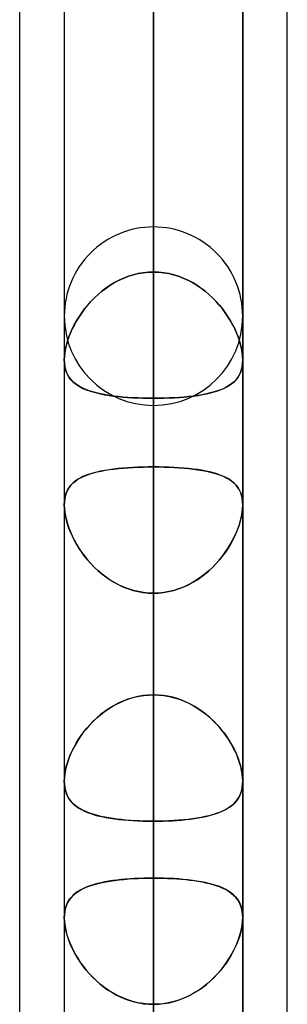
# Model space of a CAD drawing. Header units: millimetres. Extents: x -86 to 92, y -242 to 242.
# Tile 59 of 81: x 41.31 to 44, y 88.33 to 98.2. Entities that reach past the tile are written whole.
import ezdxf

# ---------------------------------------------------------------- set-up
doc = ezdxf.new("R2010")
doc.units = ezdxf.units.MM
doc.layers.add('MAIN-1', color=7, linetype='Continuous')

msp = doc.modelspace()

# ---------------------------------------------------------------- linework, layer by layer
at = {"layer": 'MAIN-1'}
for p, q in [((44, 70.1842), (44, 129.42)), ((41.315, 70.5727), (41.315, 129.0315)), ((42.6575, 124.047), (42.6575, 91.4294)), ((44, 70.1842), (44, 123.7242)), ((44, 64.4885), (44, 123.7242)), ((44, 64.4885), (44, 123.7242)), ((42.6575, 0), (42.6575, 123.4449)), ((42.6575, 123.4449), (42.6575, 0)), ((41.315, 64.877), (41.315, 123.3357)), ((41.315, 70.5727), (41.315, 123.3357)), ((41.7625, 123.152), (41.7625, 90.5644)), ((41.7625, 123.152), (41.7625, 90.5644)), ((43.5525, 90.5644), (43.5525, 123.152)), ((43.5525, 123.152), (43.5525, 90.5644)), ((41.315, 64.877), (41.315, 123.0361)), ((43.5525, 0), (43.5525, 122.9667)), ((43.5525, 0), (43.5525, 122.9667)), ((41.7625, 122.8574), (41.7625, 0)), ((41.7625, 122.8574), (41.7625, 0)), ((42.6575, 90.1625), (42.6575, 122.257)), ((42.6575, 122.0848), (42.6575, 0)), ((42.6575, 0), (42.6575, 122.0848)), ((42.6575, 0), (42.6575, 113.4737)), ((42.6575, 113.4737), (42.6575, 0)), ((41.7625, 113.0899), (41.7625, 0)), ((41.7625, 113.0899), (41.7625, 0)), ((43.5525, 0), (43.5525, 113.0899)), ((43.5525, 0), (43.5525, 113.0899)), ((42.6575, 112.2073), (42.6575, 0)), ((42.6575, 0), (42.6575, 112.2073)), ((42.6575, 110.085), (42.6575, 81.5463)), ((41.7625, 109.19), (41.7625, 80.6825)), ((41.7625, 109.19), (41.7625, 80.6825)), ((43.5525, 80.6825), (43.5525, 109.19)), ((43.5525, 109.19), (43.5525, 80.6825)), ((42.6575, 80.2791), (42.6575, 108.295)), ((42.6575, 104.2784), (42.6575, 95.67)), ((42.6575, 95.67), (42.6575, 104.2784)), ((42.6575, 0), (42.6575, 103.5955)), ((42.6575, 103.5955), (42.6575, 0)), ((41.7625, 103.2122), (41.7625, 0)), ((41.7625, 103.2122), (41.7625, 0)), ((43.5525, 0), (43.5525, 103.2122)), ((43.5525, 0), (43.5525, 103.2122)), ((42.6575, 102.3289), (42.6575, 0)), ((42.6575, 0), (42.6575, 102.3289)), ((42.6575, 93.716), (42.6575, 102.3289)), ((42.6575, 102.3289), (42.6575, 93.716)), ((42.6575, 100.0437), (42.6575, 91.4294)), ((42.6575, 91.4294), (42.6575, 100.0437)), ((42.6575, 95.67), (42.6575, 99.4672)), ((42.6575, 99.4672), (42.6575, 95.67)), ((41.7625, 99.0709), (41.7625, 94.7903)), ((41.7625, 99.0709), (41.7625, 94.7903)), ((43.5525, 94.7903), (43.5525, 99.0709)), ((43.5525, 94.7903), (43.5525, 99.0709)), ((42.6575, 98.2012), (42.6575, 94.4041)), ((42.6575, 94.4041), (42.6575, 98.2012)), ((42.6575, 89.5925), (42.6575, 98.2012)), ((42.6575, 98.2012), (42.6575, 89.5925)), ((42.6575, 96.123), (42.6575, 71.6602)), ((42.3118, 95.5883), (42.2665, 95.5645)), ((42.2666, 95.5646), (42.3118, 95.5883)), ((42.3585, 95.6094), (42.3118, 95.5883)), ((42.3118, 95.5883), (42.3584, 95.6093)), ((42.3584, 95.6093), (42.4061, 95.6275)), ((42.4065, 95.6276), (42.3585, 95.6094)), ((42.4061, 95.6275), (42.455, 95.6426)), ((42.4553, 95.6426), (42.4065, 95.6276)), ((42.455, 95.6426), (42.5049, 95.6545)), ((42.505, 95.6545), (42.4553, 95.6426)), ((42.5049, 95.6545), (42.5553, 95.6631)), ((42.5553, 95.6631), (42.505, 95.6545)), ((42.5553, 95.6631), (42.6063, 95.6683)), ((42.6062, 95.6683), (42.5553, 95.6631)), ((42.6575, 95.67), (42.6062, 95.6683)), ((42.6063, 95.6683), (42.6575, 95.67)), ((42.7087, 95.6683), (42.6575, 95.67)), ((42.6575, 95.67), (42.7088, 95.6683)), ((42.7597, 95.6631), (42.7087, 95.6683)), ((42.7088, 95.6683), (42.7597, 95.6631)), ((42.8101, 95.6545), (42.7597, 95.6631)), ((42.7597, 95.6631), (42.81, 95.6545)), ((42.81, 95.6545), (42.8597, 95.6426)), ((42.86, 95.6426), (42.8101, 95.6545)), ((42.8597, 95.6426), (42.9085, 95.6276)), ((42.9089, 95.6275), (42.86, 95.6426)), ((42.9085, 95.6276), (42.9565, 95.6094)), ((42.9566, 95.6093), (42.9089, 95.6275)), ((42.9565, 95.6094), (43.0032, 95.5883)), ((43.0032, 95.5883), (42.9566, 95.6093)), ((43.0484, 95.5646), (43.0032, 95.5883)), ((43.0032, 95.5883), (43.0485, 95.5645)), ((42.1806, 95.5096), (42.1401, 95.4788)), ((42.1406, 95.4792), (42.181, 95.5098)), ((42.2228, 95.5382), (42.1806, 95.5096)), ((42.181, 95.5098), (42.223, 95.5383)), ((42.2665, 95.5645), (42.2228, 95.5382)), ((42.223, 95.5383), (42.2666, 95.5646)), ((43.092, 95.5383), (43.0484, 95.5646)), ((43.0485, 95.5645), (43.0922, 95.5382)), ((43.134, 95.5098), (43.092, 95.5383)), ((43.0922, 95.5382), (43.1344, 95.5096)), ((43.1744, 95.4792), (43.134, 95.5098)), ((43.1344, 95.5096), (43.1749, 95.4788)), ((42.0644, 95.4115), (42.0295, 95.3756)), ((42.0301, 95.3763), (42.0652, 95.4122)), ((42.1013, 95.446), (42.0644, 95.4115)), ((42.0652, 95.4122), (42.102, 95.4466)), ((42.1401, 95.4788), (42.1013, 95.446)), ((42.102, 95.4466), (42.1406, 95.4792)), ((43.213, 95.4466), (43.1744, 95.4792)), ((43.1749, 95.4788), (43.2137, 95.446)), ((43.2498, 95.4122), (43.213, 95.4466)), ((43.2137, 95.446), (43.2506, 95.4115)), ((43.2849, 95.3763), (43.2498, 95.4122)), ((43.2506, 95.4115), (43.2855, 95.3756)), ((41.9658, 95.3003), (41.937, 95.2613)), ((41.9371, 95.2615), (41.9661, 95.3007)), ((41.9966, 95.3384), (41.9658, 95.3003)), ((41.9661, 95.3007), (41.9971, 95.339)), ((42.0295, 95.3756), (41.9966, 95.3384)), ((41.9971, 95.339), (42.0301, 95.3763)), ((43.3179, 95.339), (43.2849, 95.3763)), ((43.2855, 95.3756), (43.3184, 95.3384)), ((43.3489, 95.3007), (43.3179, 95.339)), ((43.3184, 95.3384), (43.3492, 95.3003)), ((43.3779, 95.2615), (43.3489, 95.3007)), ((43.3492, 95.3003), (43.378, 95.2613)), ((41.7625, 95.228), (41.7625, 70.9517)), ((41.7625, 95.228), (41.7625, 70.9517)), ((41.8856, 95.1813), (41.9103, 95.2216)), ((41.9104, 95.2217), (41.8859, 95.1818)), ((41.9103, 95.2216), (41.9371, 95.2615)), ((41.937, 95.2613), (41.9104, 95.2217)), ((43.4047, 95.2216), (43.3779, 95.2615)), ((43.378, 95.2613), (43.4046, 95.2217)), ((43.4046, 95.2217), (43.4291, 95.1818)), ((43.4294, 95.1813), (43.4047, 95.2216)), ((43.5525, 70.792), (43.5525, 95.228)), ((43.5525, 95.228), (43.5525, 70.792)), ((41.8246, 95.0597), (41.8427, 95.1002)), ((41.8431, 95.1011), (41.8249, 95.0604)), ((41.8427, 95.1002), (41.8631, 95.1408)), ((41.8635, 95.1416), (41.8431, 95.1011)), ((41.8631, 95.1408), (41.8856, 95.1813)), ((41.8859, 95.1818), (41.8635, 95.1416)), ((43.4291, 95.1818), (43.4515, 95.1416)), ((43.4519, 95.1408), (43.4294, 95.1813)), ((43.4515, 95.1416), (43.4719, 95.1011)), ((43.4723, 95.1002), (43.4519, 95.1408)), ((43.4719, 95.1011), (43.4901, 95.0604)), ((43.4904, 95.0597), (43.4723, 95.1002)), ((41.7948, 94.979), (41.8085, 95.0192)), ((41.8087, 95.0197), (41.7949, 94.9793)), ((41.8085, 95.0192), (41.8246, 95.0597)), ((41.8249, 95.0604), (41.8087, 95.0197)), ((43.4901, 95.0604), (43.5063, 95.0197)), ((43.5065, 95.0192), (43.4904, 95.0597)), ((43.5063, 95.0197), (43.5201, 94.9793)), ((43.5202, 94.979), (43.5065, 95.0192)), ((41.7677, 94.8619), (41.7743, 94.9001)), ((41.7743, 94.9001), (41.7677, 94.8619)), ((41.7834, 94.9394), (41.7743, 94.9001)), ((41.7743, 94.9001), (41.7833, 94.9392)), ((41.7833, 94.9392), (41.7948, 94.979)), ((41.7949, 94.9793), (41.7834, 94.9394)), ((43.5201, 94.9793), (43.5316, 94.9394)), ((43.5317, 94.9392), (43.5202, 94.979)), ((43.5316, 94.9394), (43.5407, 94.9001)), ((43.5407, 94.9001), (43.5317, 94.9392)), ((43.5473, 94.8619), (43.5407, 94.9001)), ((43.5407, 94.9001), (43.5473, 94.8619)), ((41.7625, 94.7903), (41.7638, 94.8253)), ((41.7638, 94.8253), (41.7625, 94.7902)), ((41.7638, 94.8253), (41.7677, 94.8619)), ((41.7677, 94.8619), (41.7638, 94.8253)), ((43.5512, 94.8253), (43.5473, 94.8619)), ((43.5473, 94.8619), (43.5512, 94.8253)), ((43.5525, 94.7903), (43.5512, 94.8253)), ((43.5512, 94.8253), (43.5525, 94.7902)), ((41.7639, 94.756), (41.7625, 94.7903)), ((41.7625, 94.7902), (41.7639, 94.7559)), ((41.768, 94.7235), (41.7639, 94.756)), ((41.7639, 94.7559), (41.7681, 94.7234)), ((41.775, 94.6928), (41.768, 94.7235)), ((41.7681, 94.7234), (41.7751, 94.6927)), ((43.54, 94.6928), (43.547, 94.7235)), ((43.5469, 94.7234), (43.54, 94.6927)), ((43.5511, 94.7559), (43.5469, 94.7234)), ((43.547, 94.7235), (43.5512, 94.756)), ((43.5525, 94.7902), (43.5511, 94.7559)), ((43.5512, 94.756), (43.5525, 94.7903)), ((41.7847, 94.6642), (41.775, 94.6928)), ((41.7751, 94.6927), (41.7847, 94.6641)), ((41.797, 94.6377), (41.7847, 94.6642)), ((41.7847, 94.6641), (41.797, 94.6378)), ((41.797, 94.6378), (41.8118, 94.6135)), ((41.8119, 94.6134), (41.797, 94.6377)), ((41.8118, 94.6135), (41.829, 94.5912)), ((41.8291, 94.591), (41.8119, 94.6134)), ((43.4859, 94.591), (43.5031, 94.6134)), ((43.5032, 94.6135), (43.486, 94.5912)), ((43.5031, 94.6134), (43.518, 94.6377)), ((43.518, 94.6378), (43.5032, 94.6135)), ((43.518, 94.6377), (43.5303, 94.6642)), ((43.5303, 94.6641), (43.518, 94.6378)), ((43.5303, 94.6642), (43.54, 94.6928)), ((43.54, 94.6927), (43.5303, 94.6641)), ((41.829, 94.5912), (41.8485, 94.5707)), ((41.8487, 94.5705), (41.8291, 94.591)), ((41.8485, 94.5707), (41.8703, 94.5518)), ((41.8705, 94.5517), (41.8487, 94.5705)), ((41.8703, 94.5518), (41.8945, 94.5345)), ((41.8945, 94.5345), (41.8705, 94.5517)), ((41.9208, 94.5188), (41.8945, 94.5345)), ((41.8945, 94.5345), (41.9211, 94.5186)), ((41.9493, 94.5043), (41.9208, 94.5188)), ((41.9211, 94.5186), (41.9499, 94.504)), ((41.9802, 94.491), (41.9493, 94.5043)), ((41.9499, 94.504), (41.981, 94.4906)), ((43.3651, 94.504), (43.334, 94.4906)), ((43.3348, 94.491), (43.3657, 94.5043)), ((43.3939, 94.5186), (43.3651, 94.504)), ((43.3657, 94.5043), (43.3942, 94.5188)), ((43.4205, 94.5345), (43.3939, 94.5186)), ((43.3942, 94.5188), (43.4205, 94.5345)), ((43.4447, 94.5518), (43.4205, 94.5345)), ((43.4205, 94.5345), (43.4445, 94.5517)), ((43.4445, 94.5517), (43.4663, 94.5705)), ((43.4665, 94.5707), (43.4447, 94.5518)), ((43.4663, 94.5705), (43.4859, 94.591)), ((43.486, 94.5912), (43.4665, 94.5707)), ((42.0132, 94.4789), (41.9802, 94.491)), ((41.981, 94.4906), (42.0144, 94.4785)), ((42.0485, 94.4678), (42.0132, 94.4789)), ((42.0144, 94.4785), (42.0499, 94.4674)), ((42.0859, 94.4578), (42.0485, 94.4678)), ((42.0499, 94.4674), (42.0874, 94.4574)), ((42.1254, 94.4488), (42.0859, 94.4578)), ((42.0874, 94.4574), (42.1269, 94.4484)), ((42.1669, 94.4407), (42.1254, 94.4488)), ((42.1269, 94.4484), (42.1682, 94.4404)), ((42.2101, 94.4335), (42.1669, 94.4407)), ((42.1682, 94.4404), (42.2113, 94.4333)), ((42.2549, 94.4271), (42.2101, 94.4335)), ((42.2113, 94.4333), (42.2561, 94.427)), ((42.3014, 94.4216), (42.2549, 94.4271)), ((42.2561, 94.427), (42.3025, 94.4215)), ((42.3494, 94.4169), (42.3014, 94.4216)), ((42.3025, 94.4215), (42.3504, 94.4168)), ((42.3988, 94.413), (42.3494, 94.4169)), ((42.3504, 94.4168), (42.3995, 94.4129)), ((42.4492, 94.4097), (42.3988, 94.413)), ((42.3995, 94.4129), (42.4496, 94.4097)), ((42.5004, 94.4072), (42.4492, 94.4097)), ((42.4496, 94.4097), (42.5006, 94.4072)), ((42.5523, 94.4055), (42.5004, 94.4072)), ((42.5006, 94.4072), (42.5523, 94.4055)), ((42.6047, 94.4044), (42.5523, 94.4055)), ((42.5523, 94.4055), (42.6046, 94.4044)), ((42.6046, 94.4044), (42.6575, 94.4041)), ((42.6575, 94.4041), (42.6047, 94.4044)), ((42.6575, 94.4041), (42.7103, 94.4044)), ((42.7104, 94.4044), (42.6575, 94.4041)), ((42.6575, 94.4041), (42.6575, 85.7953)), ((42.6575, 85.7953), (42.6575, 94.4041)), ((42.7103, 94.4044), (42.7627, 94.4055)), ((42.7627, 94.4055), (42.7104, 94.4044)), ((42.7627, 94.4055), (42.8146, 94.4072)), ((42.8144, 94.4072), (42.7627, 94.4055)), ((42.8654, 94.4097), (42.8144, 94.4072)), ((42.8146, 94.4072), (42.8658, 94.4097)), ((42.9155, 94.4129), (42.8654, 94.4097)), ((42.8658, 94.4097), (42.9162, 94.413)), ((42.9646, 94.4168), (42.9155, 94.4129)), ((42.9162, 94.413), (42.9656, 94.4169)), ((43.0125, 94.4215), (42.9646, 94.4168)), ((42.9656, 94.4169), (43.0136, 94.4216)), ((43.0589, 94.427), (43.0125, 94.4215)), ((43.0136, 94.4216), (43.0601, 94.4271)), ((43.1037, 94.4333), (43.0589, 94.427)), ((43.0601, 94.4271), (43.1049, 94.4335)), ((43.1468, 94.4404), (43.1037, 94.4333)), ((43.1049, 94.4335), (43.1481, 94.4407)), ((43.1881, 94.4484), (43.1468, 94.4404)), ((43.1481, 94.4407), (43.1896, 94.4488)), ((43.2276, 94.4574), (43.1881, 94.4484)), ((43.1896, 94.4488), (43.2291, 94.4578)), ((43.2651, 94.4674), (43.2276, 94.4574)), ((43.2291, 94.4578), (43.2665, 94.4678)), ((43.3006, 94.4785), (43.2651, 94.4674)), ((43.2665, 94.4678), (43.3018, 94.4789)), ((43.334, 94.4906), (43.3006, 94.4785)), ((43.3018, 94.4789), (43.3348, 94.491)), ((42.6575, 70.25), (42.6575, 94.333)), ((42.5013, 93.713), (42.4504, 93.7107)), ((42.4517, 93.7107), (42.5024, 93.7131)), ((42.5528, 93.7147), (42.5013, 93.713)), ((42.5024, 93.7131), (42.5537, 93.7147)), ((42.6049, 93.7157), (42.5528, 93.7147)), ((42.5537, 93.7147), (42.6054, 93.7157)), ((42.6575, 93.716), (42.6049, 93.7157)), ((42.6054, 93.7157), (42.6575, 93.716)), ((42.6575, 93.716), (42.7101, 93.7157)), ((42.6575, 0), (42.6575, 93.716)), ((42.6575, 93.716), (42.6575, 0)), ((42.7096, 93.7157), (42.6575, 93.716)), ((42.7613, 93.7147), (42.7096, 93.7157)), ((42.7101, 93.7157), (42.7622, 93.7147)), ((42.8126, 93.7131), (42.7613, 93.7147)), ((42.7622, 93.7147), (42.8137, 93.713)), ((42.8633, 93.7107), (42.8126, 93.7131)), ((42.8137, 93.713), (42.8646, 93.7107)), ((41.9502, 93.6187), (41.9214, 93.6043)), ((41.9267, 93.6072), (41.956, 93.6213)), ((41.9812, 93.6318), (41.9502, 93.6187)), ((41.956, 93.6213), (41.9874, 93.6341)), ((42.0145, 93.6437), (41.9812, 93.6318)), ((41.9874, 93.6341), (42.0209, 93.6457)), ((42.05, 93.6545), (42.0145, 93.6437)), ((42.0209, 93.6457), (42.0562, 93.6562)), ((42.0876, 93.6643), (42.05, 93.6545)), ((42.0562, 93.6562), (42.0935, 93.6657)), ((42.1272, 93.6731), (42.0876, 93.6643)), ((42.0935, 93.6657), (42.1326, 93.6742)), ((42.1687, 93.6809), (42.1272, 93.6731)), ((42.1326, 93.6742), (42.1735, 93.6818)), ((42.2119, 93.6879), (42.1687, 93.6809)), ((42.1735, 93.6818), (42.2161, 93.6885)), ((42.2567, 93.694), (42.2119, 93.6879)), ((42.2161, 93.6885), (42.2604, 93.6944)), ((42.3031, 93.6993), (42.2567, 93.694)), ((42.2604, 93.6944), (42.3062, 93.6996)), ((42.351, 93.7038), (42.3031, 93.6993)), ((42.3062, 93.6996), (42.3535, 93.704)), ((42.4003, 93.7076), (42.351, 93.7038)), ((42.3535, 93.704), (42.402, 93.7077)), ((42.4504, 93.7107), (42.4003, 93.7076)), ((42.402, 93.7077), (42.4517, 93.7107)), ((42.913, 93.7077), (42.8633, 93.7107)), ((42.8646, 93.7107), (42.9147, 93.7076)), ((42.9615, 93.704), (42.913, 93.7077)), ((42.9147, 93.7076), (42.964, 93.7038)), ((43.0088, 93.6996), (42.9615, 93.704)), ((42.964, 93.7038), (43.0119, 93.6993)), ((43.0546, 93.6944), (43.0088, 93.6996)), ((43.0119, 93.6993), (43.0583, 93.694)), ((43.0989, 93.6885), (43.0546, 93.6944)), ((43.0583, 93.694), (43.1031, 93.6879)), ((43.1415, 93.6818), (43.0989, 93.6885)), ((43.1031, 93.6879), (43.1463, 93.6809)), ((43.1824, 93.6742), (43.1415, 93.6818)), ((43.1463, 93.6809), (43.1878, 93.6731)), ((43.2215, 93.6657), (43.1824, 93.6742)), ((43.1878, 93.6731), (43.2274, 93.6643)), ((43.2588, 93.6562), (43.2215, 93.6657)), ((43.2274, 93.6643), (43.265, 93.6545)), ((43.2941, 93.6457), (43.2588, 93.6562)), ((43.265, 93.6545), (43.3005, 93.6437)), ((43.3275, 93.6341), (43.2941, 93.6457)), ((43.3005, 93.6437), (43.3338, 93.6318)), ((43.359, 93.6213), (43.3275, 93.6341)), ((43.3338, 93.6318), (43.3648, 93.6187)), ((43.3883, 93.6072), (43.359, 93.6213)), ((43.3648, 93.6187), (43.3936, 93.6043)), ((41.8293, 93.5326), (41.812, 93.5104)), ((41.8136, 93.5127), (41.8315, 93.5351)), ((41.8489, 93.553), (41.8293, 93.5326)), ((41.8315, 93.5351), (41.8518, 93.5557)), ((41.8708, 93.5716), (41.8489, 93.553)), ((41.8518, 93.5557), (41.8745, 93.5745)), ((41.8949, 93.5887), (41.8708, 93.5716)), ((41.8745, 93.5745), (41.8995, 93.5916)), ((41.9214, 93.6043), (41.8949, 93.5887)), ((41.8995, 93.5916), (41.9267, 93.6072)), ((43.4155, 93.5916), (43.3883, 93.6072)), ((43.3936, 93.6043), (43.4201, 93.5887)), ((43.4405, 93.5745), (43.4155, 93.5916)), ((43.4201, 93.5887), (43.4442, 93.5716)), ((43.4632, 93.5557), (43.4405, 93.5745)), ((43.4442, 93.5716), (43.4661, 93.553)), ((43.4835, 93.5351), (43.4632, 93.5557)), ((43.4661, 93.553), (43.4857, 93.5326)), ((43.5014, 93.5127), (43.4835, 93.5351)), ((43.4857, 93.5326), (43.503, 93.5104)), ((41.7751, 93.4313), (41.7681, 93.4005)), ((41.7683, 93.4016), (41.7755, 93.4327)), ((41.7848, 93.4598), (41.7751, 93.4313)), ((41.7755, 93.4327), (41.7855, 93.4616)), ((41.7972, 93.4862), (41.7848, 93.4598)), ((41.7855, 93.4616), (41.7983, 93.4882)), ((41.812, 93.5104), (41.7972, 93.4862)), ((41.7983, 93.4882), (41.8136, 93.5127)), ((43.5167, 93.4882), (43.5014, 93.5127)), ((43.503, 93.5104), (43.5178, 93.4862)), ((43.5295, 93.4616), (43.5167, 93.4882)), ((43.5178, 93.4862), (43.5302, 93.4598)), ((43.5395, 93.4327), (43.5295, 93.4616)), ((43.5302, 93.4598), (43.5399, 93.4313)), ((43.5467, 93.4016), (43.5395, 93.4327)), ((43.5399, 93.4313), (43.5469, 93.4005)), ((41.7625, 93.3336), (41.7639, 93.3684)), ((41.7639, 93.3679), (41.7625, 93.3336)), ((41.7625, 93.3336), (41.7638, 93.2987)), ((41.7638, 93.2982), (41.7625, 93.3336)), ((41.7625, 93.3336), (41.7625, 0)), ((41.7625, 93.3336), (41.7625, 0)), ((41.7639, 93.3684), (41.7683, 93.4016)), ((41.7681, 93.4005), (41.7639, 93.3679)), ((43.5511, 93.3684), (43.5467, 93.4016)), ((43.5469, 93.4005), (43.5511, 93.3679)), ((43.5525, 93.3336), (43.5511, 93.3684)), ((43.5511, 93.3679), (43.5525, 93.3336)), ((43.5525, 93.3336), (43.5512, 93.2987)), ((43.5512, 93.2982), (43.5525, 93.3336)), ((43.5525, 0), (43.5525, 93.3336)), ((43.5525, 0), (43.5525, 93.3336)), ((41.7638, 93.2987), (41.7677, 93.2622)), ((41.7678, 93.2613), (41.7638, 93.2982)), ((41.7677, 93.2622), (41.7742, 93.2241)), ((41.7744, 93.2229), (41.7678, 93.2613)), ((41.7742, 93.2241), (41.7832, 93.185)), ((41.7836, 93.1833), (41.7744, 93.2229)), ((43.5314, 93.1833), (43.5406, 93.2229)), ((43.5408, 93.2241), (43.5318, 93.185)), ((43.5406, 93.2229), (43.5472, 93.2613)), ((43.5473, 93.2622), (43.5408, 93.2241)), ((43.5472, 93.2613), (43.5512, 93.2982)), ((43.5512, 93.2987), (43.5473, 93.2622)), ((41.7832, 93.185), (41.7946, 93.1451)), ((41.7953, 93.143), (41.7836, 93.1833)), ((41.7946, 93.1451), (41.8083, 93.1048)), ((41.8093, 93.1022), (41.7953, 93.143)), ((43.5057, 93.1022), (43.5197, 93.143)), ((43.5204, 93.1451), (43.5067, 93.1048)), ((43.5197, 93.143), (43.5314, 93.1833)), ((43.5318, 93.185), (43.5204, 93.1451)), ((41.8083, 93.1048), (41.8243, 93.0643)), ((41.8255, 93.0613), (41.8093, 93.1022)), ((41.8243, 93.0643), (41.8424, 93.0236)), ((41.8439, 93.0203), (41.8255, 93.0613)), ((41.8424, 93.0236), (41.8626, 92.9831)), ((41.8644, 92.9795), (41.8439, 93.0203)), ((43.4506, 92.9795), (43.4711, 93.0203)), ((43.4726, 93.0236), (43.4524, 92.9831)), ((43.4711, 93.0203), (43.4895, 93.0613)), ((43.4907, 93.0643), (43.4726, 93.0236)), ((43.4895, 93.0613), (43.5057, 93.1022)), ((43.5067, 93.1048), (43.4907, 93.0643)), ((41.8626, 92.9831), (41.8849, 92.9426)), ((41.8869, 92.9391), (41.8644, 92.9795)), ((41.8849, 92.9426), (41.9094, 92.9023)), ((41.9114, 92.8991), (41.8869, 92.9391)), ((43.4036, 92.8991), (43.4281, 92.9391)), ((43.4301, 92.9426), (43.4056, 92.9023)), ((43.4281, 92.9391), (43.4506, 92.9795)), ((43.4524, 92.9831), (43.4301, 92.9426)), ((41.9094, 92.9023), (41.936, 92.8624)), ((41.9381, 92.8594), (41.9114, 92.8991)), ((41.936, 92.8624), (41.9648, 92.823)), ((41.9669, 92.8204), (41.9381, 92.8594)), ((41.9648, 92.823), (41.9956, 92.7845)), ((43.3502, 92.823), (43.3194, 92.7845)), ((43.3481, 92.8204), (43.3769, 92.8594)), ((43.379, 92.8624), (43.3502, 92.823)), ((43.3769, 92.8594), (43.4036, 92.8991)), ((43.4056, 92.9023), (43.379, 92.8624)), ((41.9977, 92.7821), (41.9669, 92.8204)), ((41.9956, 92.7845), (42.0285, 92.747)), ((42.0306, 92.7449), (41.9977, 92.7821)), ((42.0285, 92.747), (42.0634, 92.7108)), ((42.0654, 92.7088), (42.0306, 92.7449)), ((43.2496, 92.7088), (43.2845, 92.7449)), ((43.2865, 92.747), (43.2516, 92.7108)), ((43.2845, 92.7449), (43.3173, 92.7821)), ((43.3194, 92.7845), (43.2865, 92.747)), ((43.3173, 92.7821), (43.3481, 92.8204)), ((42.0634, 92.7108), (42.1003, 92.676)), ((42.1023, 92.6742), (42.0654, 92.7088)), ((42.1003, 92.676), (42.1389, 92.643)), ((42.141, 92.6413), (42.1023, 92.6742)), ((42.1389, 92.643), (42.1793, 92.612)), ((42.1815, 92.6104), (42.141, 92.6413)), ((43.1335, 92.6104), (43.174, 92.6413)), ((43.1761, 92.643), (43.1357, 92.612)), ((43.174, 92.6413), (43.2127, 92.6742)), ((43.2147, 92.676), (43.1761, 92.643)), ((43.2127, 92.6742), (43.2496, 92.7088)), ((43.2516, 92.7108), (43.2147, 92.676)), ((42.1793, 92.612), (42.2214, 92.5831)), ((42.2236, 92.5817), (42.1815, 92.6104)), ((42.2214, 92.5831), (42.2652, 92.5565)), ((42.2673, 92.5553), (42.2236, 92.5817)), ((42.2652, 92.5565), (42.3105, 92.5324)), ((42.3125, 92.5314), (42.2673, 92.5553)), ((42.3105, 92.5324), (42.3573, 92.511)), ((42.3591, 92.5103), (42.3125, 92.5314)), ((42.9559, 92.5103), (43.0025, 92.5314)), ((43.0045, 92.5324), (42.9577, 92.511)), ((43.0025, 92.5314), (43.0477, 92.5553)), ((43.0498, 92.5565), (43.0045, 92.5324)), ((43.0477, 92.5553), (43.0914, 92.5817)), ((43.0936, 92.5831), (43.0498, 92.5565)), ((43.0914, 92.5817), (43.1335, 92.6104)), ((43.1357, 92.612), (43.0936, 92.5831)), ((42.3573, 92.511), (42.4053, 92.4926)), ((42.407, 92.492), (42.3591, 92.5103)), ((42.4053, 92.4926), (42.4543, 92.4773)), ((42.4559, 92.4768), (42.407, 92.492)), ((42.4543, 92.4773), (42.5041, 92.4652)), ((42.5054, 92.4649), (42.4559, 92.4768)), ((42.5041, 92.4652), (42.5546, 92.4564)), ((42.5556, 92.4563), (42.5054, 92.4649)), ((42.5546, 92.4564), (42.6058, 92.4511)), ((42.6064, 92.4511), (42.5556, 92.4563)), ((42.6058, 92.4511), (42.6575, 92.4493)), ((42.6575, 92.4493), (42.6064, 92.4511)), ((42.7092, 92.4511), (42.6575, 92.4493)), ((42.6575, 92.4493), (42.7086, 92.4511)), ((42.6575, 92.4493), (42.6575, 0)), ((42.6575, 0), (42.6575, 92.4493)), ((42.6575, 83.8351), (42.6575, 92.4493)), ((42.6575, 92.4493), (42.6575, 83.8351)), ((42.7086, 92.4511), (42.7594, 92.4563)), ((42.7604, 92.4564), (42.7092, 92.4511)), ((42.7594, 92.4563), (42.8096, 92.4649)), ((42.8109, 92.4652), (42.7604, 92.4564)), ((42.8096, 92.4649), (42.8591, 92.4768)), ((42.8607, 92.4773), (42.8109, 92.4652)), ((42.8591, 92.4768), (42.908, 92.492)), ((42.9097, 92.4926), (42.8607, 92.4773)), ((42.908, 92.492), (42.9559, 92.5103)), ((42.9577, 92.511), (42.9097, 92.4926)), ((42.3032, 91.3455), (42.2568, 91.321)), ((42.2848, 91.3362), (42.3283, 91.3573)), ((42.3511, 91.3672), (42.3032, 91.3455)), ((42.3283, 91.3573), (42.3729, 91.3759)), ((42.4004, 91.3859), (42.3511, 91.3672)), ((42.3729, 91.3759), (42.4186, 91.3919)), ((42.4505, 91.4014), (42.4004, 91.3859)), ((42.4186, 91.3919), (42.4652, 91.4053)), ((42.5013, 91.4135), (42.4505, 91.4014)), ((42.4652, 91.4053), (42.5127, 91.4158)), ((42.5529, 91.4223), (42.5013, 91.4135)), ((42.5127, 91.4158), (42.5606, 91.4233)), ((42.605, 91.4276), (42.5529, 91.4223)), ((42.5606, 91.4233), (42.6089, 91.4279)), ((42.6575, 91.4294), (42.605, 91.4276)), ((42.6089, 91.4279), (42.6575, 91.4294)), ((42.6575, 91.4294), (42.71, 91.4276)), ((42.7061, 91.4279), (42.6575, 91.4294)), ((42.7544, 91.4233), (42.7061, 91.4279)), ((42.71, 91.4276), (42.7621, 91.4223)), ((42.8023, 91.4158), (42.7544, 91.4233)), ((42.7621, 91.4223), (42.8137, 91.4135)), ((42.8498, 91.4053), (42.8023, 91.4158)), ((42.8137, 91.4135), (42.8645, 91.4014)), ((42.8964, 91.3919), (42.8498, 91.4053)), ((42.8645, 91.4014), (42.9146, 91.3859)), ((42.9421, 91.3759), (42.8964, 91.3919)), ((42.9146, 91.3859), (42.9639, 91.3672)), ((42.9867, 91.3573), (42.9421, 91.3759)), ((42.9639, 91.3672), (43.0118, 91.3455)), ((43.0302, 91.3362), (42.9867, 91.3573)), ((43.0118, 91.3455), (43.0582, 91.321)), ((42.1248, 91.2303), (42.1626, 91.2597)), ((42.1688, 91.2643), (42.1273, 91.2325)), ((42.1626, 91.2597), (42.2019, 91.2872)), ((42.212, 91.2939), (42.1688, 91.2643)), ((42.2019, 91.2872), (42.2426, 91.3128)), ((42.2568, 91.321), (42.212, 91.2939)), ((42.2426, 91.3128), (42.2848, 91.3362)), ((43.0724, 91.3128), (43.0302, 91.3362)), ((43.0582, 91.321), (43.103, 91.2939)), ((43.1131, 91.2872), (43.0724, 91.3128)), ((43.103, 91.2939), (43.1462, 91.2643)), ((43.1524, 91.2597), (43.1131, 91.2872)), ((43.1462, 91.2643), (43.1877, 91.2325)), ((43.1902, 91.2303), (43.1524, 91.2597)), ((42.05, 91.1628), (42.0145, 91.1256)), ((42.0209, 91.1326), (42.0539, 91.1666)), ((42.0877, 91.1985), (42.05, 91.1628)), ((42.0539, 91.1666), (42.0885, 91.1993)), ((42.1273, 91.2325), (42.0877, 91.1985)), ((42.0885, 91.1993), (42.1248, 91.2303)), ((43.1877, 91.2325), (43.2273, 91.1985)), ((43.2265, 91.1993), (43.1902, 91.2303)), ((43.2611, 91.1666), (43.2265, 91.1993)), ((43.2273, 91.1985), (43.265, 91.1628)), ((43.2941, 91.1326), (43.2611, 91.1666)), ((43.265, 91.1628), (43.3005, 91.1256)), ((41.9502, 91.0477), (41.9214, 91.0075)), ((41.9324, 91.0233), (41.9601, 91.0608)), ((41.9813, 91.0872), (41.9502, 91.0477)), ((41.9601, 91.0608), (41.9897, 91.0973)), ((42.0145, 91.1256), (41.9813, 91.0872)), ((41.9897, 91.0973), (42.0209, 91.1326)), ((43.3253, 91.0973), (43.2941, 91.1326)), ((43.3005, 91.1256), (43.3337, 91.0872)), ((43.3549, 91.0608), (43.3253, 91.0973)), ((43.3337, 91.0872), (43.3648, 91.0477)), ((43.3826, 91.0233), (43.3549, 91.0608)), ((43.3648, 91.0477), (43.3936, 91.0075)), ((41.8949, 90.9666), (41.8707, 90.9255)), ((41.8826, 90.9462), (41.9065, 90.9851)), ((41.9214, 91.0075), (41.8949, 90.9666)), ((41.9065, 90.9851), (41.9324, 91.0233)), ((43.4085, 90.9851), (43.3826, 91.0233)), ((43.3936, 91.0075), (43.4201, 90.9666)), ((43.4324, 90.9462), (43.4085, 90.9851)), ((43.4201, 90.9666), (43.4443, 90.9255)), ((41.8228, 90.8275), (41.8407, 90.8672)), ((41.8489, 90.884), (41.8293, 90.8424)), ((41.8407, 90.8672), (41.8606, 90.9068)), ((41.8707, 90.9255), (41.8489, 90.884)), ((41.8606, 90.9068), (41.8826, 90.9462)), ((43.4544, 90.9068), (43.4324, 90.9462)), ((43.4443, 90.9255), (43.4661, 90.884)), ((43.4743, 90.8672), (43.4544, 90.9068)), ((43.4661, 90.884), (43.4857, 90.8424)), ((43.4922, 90.8275), (43.4743, 90.8672)), ((41.7971, 90.7593), (41.7848, 90.7182)), ((41.7937, 90.7486), (41.8071, 90.7879)), ((41.812, 90.8008), (41.7971, 90.7593)), ((41.8071, 90.7879), (41.8228, 90.8275)), ((41.8293, 90.8424), (41.812, 90.8008)), ((43.4857, 90.8424), (43.503, 90.8008)), ((43.5079, 90.7879), (43.4922, 90.8275)), ((43.503, 90.8008), (43.5179, 90.7593)), ((43.5213, 90.7486), (43.5079, 90.7879)), ((43.5179, 90.7593), (43.5302, 90.7182)), ((41.7675, 90.6344), (41.7738, 90.6717)), ((41.7751, 90.6778), (41.7681, 90.6384)), ((41.7738, 90.6717), (41.7826, 90.7098)), ((41.7848, 90.7182), (41.7751, 90.6778)), ((41.7826, 90.7098), (41.7937, 90.7486)), ((43.5324, 90.7098), (43.5213, 90.7486)), ((43.5302, 90.7182), (43.5399, 90.6778)), ((43.5412, 90.6717), (43.5324, 90.7098)), ((43.5399, 90.6778), (43.5469, 90.6384)), ((43.5475, 90.6344), (43.5412, 90.6717)), ((41.7639, 90.6006), (41.7625, 90.5645)), ((41.7625, 90.5645), (41.7637, 90.5986)), ((41.7625, 90.5642), (41.7625, 90.5645)), ((41.7625, 90.5645), (41.7638, 90.5312)), ((41.7625, 90.5639), (41.7625, 90.5642)), ((41.7625, 90.5636), (41.7625, 90.5639)), ((41.7625, 90.5633), (41.7625, 90.5636)), ((41.7625, 90.563), (41.7625, 90.5633)), ((41.7625, 90.5627), (41.7625, 90.563)), ((41.7638, 90.5312), (41.7625, 90.5627)), ((41.7637, 90.5986), (41.7675, 90.6344)), ((41.7681, 90.6384), (41.7639, 90.6006)), ((43.5469, 90.6384), (43.5511, 90.6006)), ((43.5513, 90.5986), (43.5475, 90.6344)), ((43.5511, 90.6006), (43.5525, 90.5645)), ((43.5525, 90.5631), (43.5511, 90.53)), ((43.5525, 90.5645), (43.5513, 90.5986)), ((43.5514, 90.5329), (43.5525, 90.5645)), ((43.5525, 90.5645), (43.5525, 90.5643)), ((43.5525, 90.5643), (43.5525, 90.564)), ((43.5525, 90.564), (43.5525, 90.5638)), ((43.5525, 90.5638), (43.5525, 90.5636)), ((43.5525, 90.5636), (43.5525, 90.5634)), ((43.5525, 90.5634), (43.5525, 90.5631)), ((41.7674, 90.5013), (41.7638, 90.5312)), ((41.7638, 90.5312), (41.7677, 90.4995)), ((41.7733, 90.4729), (41.7674, 90.5013)), ((41.7677, 90.4995), (41.7742, 90.4695)), ((41.7815, 90.446), (41.7733, 90.4729)), ((41.7742, 90.4695), (41.7832, 90.4413)), ((43.5406, 90.4684), (43.5315, 90.4404)), ((43.534, 90.4473), (43.5421, 90.4742)), ((43.5471, 90.4984), (43.5406, 90.4684)), ((43.5421, 90.4742), (43.5479, 90.5028)), ((43.5511, 90.53), (43.5471, 90.4984)), ((43.5479, 90.5028), (43.5514, 90.5329)), ((41.7918, 90.421), (41.7815, 90.446)), ((41.7832, 90.4413), (41.7946, 90.4152)), ((41.8042, 90.3976), (41.7918, 90.421)), ((41.7946, 90.4152), (41.8083, 90.3909)), ((41.8186, 90.3759), (41.8042, 90.3976)), ((41.8083, 90.3909), (41.8243, 90.3684)), ((41.8349, 90.3558), (41.8186, 90.3759)), ((41.8243, 90.3684), (41.8424, 90.3477)), ((41.8531, 90.3371), (41.8349, 90.3558)), ((43.4627, 90.3378), (43.4808, 90.3566)), ((43.4902, 90.3678), (43.4721, 90.3471)), ((43.4808, 90.3566), (43.4971, 90.3768)), ((43.5062, 90.3902), (43.4902, 90.3678)), ((43.4971, 90.3768), (43.5114, 90.3986)), ((43.52, 90.4144), (43.5062, 90.3902)), ((43.5114, 90.3986), (43.5237, 90.4221)), ((43.5315, 90.4404), (43.52, 90.4144)), ((43.5237, 90.4221), (43.534, 90.4473)), ((41.8424, 90.3477), (41.8626, 90.3285)), ((41.873, 90.3198), (41.8531, 90.3371)), ((41.8626, 90.3285), (41.8849, 90.3106)), ((41.8946, 90.3037), (41.873, 90.3198)), ((41.8849, 90.3106), (41.9094, 90.2941)), ((41.9181, 90.2888), (41.8946, 90.3037)), ((41.9094, 90.2941), (41.936, 90.2787)), ((41.9434, 90.2749), (41.9181, 90.2888)), ((41.936, 90.2787), (41.9647, 90.2646)), ((41.9706, 90.2619), (41.9434, 90.2749)), ((41.9647, 90.2646), (41.9956, 90.2515)), ((41.9995, 90.2499), (41.9706, 90.2619)), ((43.3163, 90.2503), (43.3452, 90.2623)), ((43.3496, 90.2643), (43.3188, 90.2512)), ((43.3452, 90.2623), (43.3724, 90.2753)), ((43.3784, 90.2784), (43.3496, 90.2643)), ((43.3724, 90.2753), (43.3977, 90.2893)), ((43.405, 90.2937), (43.3784, 90.2784)), ((43.3977, 90.2893), (43.4212, 90.3043)), ((43.4295, 90.3102), (43.405, 90.2937)), ((43.4212, 90.3043), (43.4428, 90.3204)), ((43.4519, 90.328), (43.4295, 90.3102)), ((43.4428, 90.3204), (43.4627, 90.3378)), ((43.4721, 90.3471), (43.4519, 90.328)), ((41.9956, 90.2515), (42.0284, 90.2395)), ((42.0303, 90.2388), (41.9995, 90.2499)), ((42.0284, 90.2395), (42.0633, 90.2284)), ((42.0627, 90.2286), (42.0303, 90.2388)), ((42.0969, 90.2192), (42.0627, 90.2286)), ((42.0633, 90.2284), (42.1002, 90.2183)), ((42.1328, 90.2105), (42.0969, 90.2192)), ((42.1002, 90.2183), (42.1388, 90.2092)), ((42.1702, 90.2027), (42.1328, 90.2105)), ((42.1388, 90.2092), (42.1792, 90.2009)), ((42.2091, 90.1956), (42.1702, 90.2027)), ((42.1792, 90.2009), (42.2213, 90.1935)), ((42.2493, 90.1892), (42.2091, 90.1956)), ((42.2213, 90.1935), (42.265, 90.187)), ((42.2909, 90.1835), (42.2493, 90.1892)), ((42.265, 90.187), (42.3103, 90.1812)), ((42.3338, 90.1786), (42.2909, 90.1835)), ((42.3103, 90.1812), (42.3571, 90.1762)), ((42.3779, 90.1743), (42.3338, 90.1786)), ((42.3571, 90.1762), (42.4052, 90.172)), ((42.423, 90.1707), (42.3779, 90.1743)), ((42.4052, 90.172), (42.4542, 90.1686)), ((42.4688, 90.1677), (42.423, 90.1707)), ((42.4542, 90.1686), (42.504, 90.1659)), ((42.5153, 90.1654), (42.4688, 90.1677)), ((42.504, 90.1659), (42.5545, 90.164)), ((42.5623, 90.1638), (42.5153, 90.1654)), ((42.5545, 90.164), (42.6058, 90.1629)), ((42.6097, 90.1628), (42.5623, 90.1638)), ((42.6058, 90.1629), (42.6575, 90.1625)), ((42.6575, 90.1625), (42.6097, 90.1628)), ((42.7092, 90.1629), (42.6575, 90.1625)), ((42.6575, 90.1625), (42.7054, 90.1628)), ((42.6575, 90.1625), (42.6575, 81.5463)), ((42.6575, 81.5463), (42.6575, 90.1625)), ((42.7054, 90.1628), (42.7529, 90.1638)), ((42.7603, 90.164), (42.7092, 90.1629)), ((42.7529, 90.1638), (42.8, 90.1654)), ((42.8108, 90.1659), (42.7603, 90.164)), ((42.8, 90.1654), (42.8465, 90.1677)), ((42.8606, 90.1685), (42.8108, 90.1659)), ((42.8465, 90.1677), (42.8924, 90.1707)), ((42.9095, 90.172), (42.8606, 90.1685)), ((42.8924, 90.1707), (42.9376, 90.1743)), ((42.9575, 90.1762), (42.9095, 90.172)), ((42.9376, 90.1743), (42.9818, 90.1786)), ((43.0043, 90.1812), (42.9575, 90.1762)), ((42.9818, 90.1786), (43.0247, 90.1836)), ((43.0495, 90.1869), (43.0043, 90.1812)), ((43.0247, 90.1836), (43.0663, 90.1893)), ((43.0932, 90.1934), (43.0495, 90.1869)), ((43.0663, 90.1893), (43.1066, 90.1957)), ((43.1352, 90.2008), (43.0932, 90.1934)), ((43.1066, 90.1957), (43.1455, 90.2028)), ((43.1756, 90.2091), (43.1352, 90.2008)), ((43.1455, 90.2028), (43.183, 90.2107)), ((43.2142, 90.2182), (43.1756, 90.2091)), ((43.183, 90.2107), (43.2189, 90.2194)), ((43.251, 90.2282), (43.2142, 90.2182)), ((43.2189, 90.2194), (43.2531, 90.2288)), ((43.2859, 90.2393), (43.251, 90.2282)), ((43.2531, 90.2288), (43.2856, 90.2391)), ((43.2856, 90.2391), (43.3163, 90.2503)), ((43.3188, 90.2512), (43.2859, 90.2393)), ((42.2479, 89.5666), (42.2076, 89.5604)), ((42.2237, 89.563), (42.2673, 89.5693)), ((42.2896, 89.5721), (42.2479, 89.5666)), ((42.2673, 89.5693), (42.3124, 89.5748)), ((42.3326, 89.5769), (42.2896, 89.5721)), ((42.3124, 89.5748), (42.3589, 89.5795)), ((42.3769, 89.5811), (42.3326, 89.5769)), ((42.3589, 89.5795), (42.4066, 89.5835)), ((42.4221, 89.5846), (42.3769, 89.5811)), ((42.4066, 89.5835), (42.4554, 89.5867)), ((42.468, 89.5875), (42.4221, 89.5846)), ((42.4554, 89.5867), (42.5051, 89.5893)), ((42.5146, 89.5897), (42.468, 89.5875)), ((42.5051, 89.5893), (42.5555, 89.5911)), ((42.5618, 89.5913), (42.5146, 89.5897)), ((42.5555, 89.5911), (42.6063, 89.5921)), ((42.6094, 89.5922), (42.5618, 89.5913)), ((42.6063, 89.5921), (42.6575, 89.5925)), ((42.6575, 89.5925), (42.6094, 89.5922)), ((42.6575, 89.5925), (42.7053, 89.5922)), ((42.6575, 85.7953), (42.6575, 89.5925)), ((42.6575, 89.5925), (42.6575, 85.7953)), ((42.7088, 89.5921), (42.6575, 89.5925)), ((42.7053, 89.5922), (42.7527, 89.5913)), ((42.7597, 89.5911), (42.7088, 89.5921)), ((42.7527, 89.5913), (42.7996, 89.5897)), ((42.8102, 89.5893), (42.7597, 89.5911)), ((42.7996, 89.5897), (42.846, 89.5875)), ((42.8601, 89.5867), (42.8102, 89.5893)), ((42.846, 89.5875), (42.8917, 89.5847)), ((42.9089, 89.5835), (42.8601, 89.5867)), ((42.8917, 89.5847), (42.9368, 89.5812)), ((42.9567, 89.5794), (42.9089, 89.5835)), ((42.9368, 89.5812), (42.9808, 89.5771)), ((43.0033, 89.5747), (42.9567, 89.5794)), ((42.9808, 89.5771), (43.0236, 89.5723)), ((43.0485, 89.5692), (43.0033, 89.5747)), ((43.0236, 89.5723), (43.0652, 89.5669)), ((43.0921, 89.5629), (43.0485, 89.5692)), ((43.0652, 89.5669), (43.1054, 89.5608)), ((41.8865, 89.4492), (41.9112, 89.4655)), ((41.9162, 89.4685), (41.8928, 89.4536)), ((41.9112, 89.4655), (41.9381, 89.4806)), ((41.9415, 89.4823), (41.9162, 89.4685)), ((41.9381, 89.4806), (41.967, 89.4944)), ((41.9687, 89.4951), (41.9415, 89.4823)), ((41.967, 89.4944), (41.998, 89.5071)), ((41.9976, 89.507), (41.9687, 89.4951)), ((42.0284, 89.518), (41.9976, 89.507)), ((41.998, 89.5071), (42.0311, 89.5188)), ((42.0609, 89.5281), (42.0284, 89.518)), ((42.0311, 89.5188), (42.066, 89.5295)), ((42.0952, 89.5373), (42.0609, 89.5281)), ((42.066, 89.5295), (42.1029, 89.5392)), ((42.1312, 89.5458), (42.0952, 89.5373)), ((42.1029, 89.5392), (42.1415, 89.548)), ((42.1686, 89.5535), (42.1312, 89.5458)), ((42.1415, 89.548), (42.1818, 89.556)), ((42.2076, 89.5604), (42.1686, 89.5535)), ((42.1818, 89.556), (42.2237, 89.563)), ((43.1341, 89.5558), (43.0921, 89.5629)), ((43.1054, 89.5608), (43.1442, 89.5539)), ((43.1744, 89.5479), (43.1341, 89.5558)), ((43.1442, 89.5539), (43.1816, 89.5463)), ((43.2131, 89.539), (43.1744, 89.5479)), ((43.1816, 89.5463), (43.2174, 89.5379)), ((43.2499, 89.5293), (43.2131, 89.539)), ((43.2174, 89.5379), (43.2517, 89.5288)), ((43.2849, 89.5185), (43.2499, 89.5293)), ((43.2517, 89.5288), (43.2841, 89.5188)), ((43.2841, 89.5188), (43.3149, 89.5079)), ((43.318, 89.5068), (43.2849, 89.5185)), ((43.3149, 89.5079), (43.3439, 89.4962)), ((43.349, 89.494), (43.318, 89.5068)), ((43.3439, 89.4962), (43.371, 89.4836)), ((43.3779, 89.48), (43.349, 89.494)), ((43.371, 89.4836), (43.3964, 89.4699)), ((43.4047, 89.4649), (43.3779, 89.48)), ((43.3964, 89.4699), (43.4199, 89.4552)), ((41.7954, 89.346), (41.8092, 89.37)), ((41.8173, 89.3817), (41.8031, 89.3601)), ((41.8092, 89.37), (41.8253, 89.3922)), ((41.8335, 89.4018), (41.8173, 89.3817)), ((41.8253, 89.3922), (41.8436, 89.4127)), ((41.8514, 89.4204), (41.8335, 89.4018)), ((41.8436, 89.4127), (41.8639, 89.4316)), ((41.8712, 89.4376), (41.8514, 89.4204)), ((41.8639, 89.4316), (41.8865, 89.4492)), ((41.8928, 89.4536), (41.8712, 89.4376)), ((43.4294, 89.4486), (43.4047, 89.4649)), ((43.4199, 89.4552), (43.4415, 89.4394)), ((43.4519, 89.4309), (43.4294, 89.4486)), ((43.4415, 89.4394), (43.4614, 89.4224)), ((43.4723, 89.4118), (43.4519, 89.4309)), ((43.4614, 89.4224), (43.4795, 89.4041)), ((43.4904, 89.3912), (43.4723, 89.4118)), ((43.4795, 89.4041), (43.4958, 89.3843)), ((43.5065, 89.3689), (43.4904, 89.3912)), ((43.4958, 89.3843), (43.5102, 89.363)), ((43.5202, 89.3448), (43.5065, 89.3689)), ((41.7728, 89.2851), (41.767, 89.2567)), ((41.768, 89.2624), (41.7747, 89.2923)), ((41.7808, 89.3118), (41.7728, 89.2851)), ((41.7747, 89.2923), (41.7838, 89.3202)), ((41.7909, 89.3368), (41.7808, 89.3118)), ((41.7838, 89.3202), (41.7954, 89.346)), ((41.8031, 89.3601), (41.7909, 89.3368)), ((43.5102, 89.363), (43.5226, 89.34)), ((43.5317, 89.3188), (43.5202, 89.3448)), ((43.5226, 89.34), (43.5329, 89.3154)), ((43.5407, 89.2908), (43.5317, 89.3188)), ((43.5329, 89.3154), (43.5412, 89.289)), ((43.5473, 89.2607), (43.5407, 89.2908)), ((43.5412, 89.289), (43.5472, 89.261)), ((41.7625, 89.1976), (41.7639, 89.2308)), ((41.7636, 89.2268), (41.7625, 89.1954)), ((41.7625, 89.1973), (41.7625, 89.1976)), ((41.7625, 89.1969), (41.7625, 89.1973)), ((41.7625, 89.1966), (41.7625, 89.1969)), ((41.7625, 89.1962), (41.7625, 89.1966)), ((41.7625, 89.1959), (41.7625, 89.1962)), ((41.7625, 89.1956), (41.7625, 89.1959)), ((41.7638, 89.1595), (41.7625, 89.1956)), ((41.7625, 89.1956), (41.7625, 84.915)), ((41.7625, 89.1956), (41.7625, 84.915)), ((41.7625, 89.1954), (41.7637, 89.1619)), ((41.767, 89.2567), (41.7636, 89.2268)), ((41.7639, 89.2308), (41.768, 89.2624)), ((43.5472, 89.261), (43.551, 89.2315)), ((43.5512, 89.2289), (43.5473, 89.2607)), ((43.551, 89.2315), (43.5525, 89.2006)), ((43.5525, 89.1956), (43.5512, 89.2289)), ((43.5512, 89.1595), (43.5525, 89.1956)), ((43.5525, 89.1954), (43.5513, 89.1619)), ((43.5525, 89.2006), (43.5525, 89.1997)), ((43.5525, 89.1997), (43.5525, 89.1989)), ((43.5525, 89.1989), (43.5525, 89.198)), ((43.5525, 89.198), (43.5525, 89.1972)), ((43.5525, 89.1972), (43.5525, 89.1963)), ((43.5525, 89.1963), (43.5525, 89.1954)), ((43.5525, 84.915), (43.5525, 89.1956)), ((43.5525, 84.915), (43.5525, 89.1956)), ((41.7637, 89.1619), (41.7673, 89.1268)), ((41.768, 89.1218), (41.7638, 89.1595)), ((41.7673, 89.1268), (41.7734, 89.0903)), ((41.775, 89.0826), (41.768, 89.1218)), ((41.7734, 89.0903), (41.7819, 89.0528)), ((41.7847, 89.042), (41.775, 89.0826)), ((43.5303, 89.042), (43.54, 89.0826)), ((43.5416, 89.0903), (43.5331, 89.0528)), ((43.54, 89.0826), (43.547, 89.1218)), ((43.5477, 89.1268), (43.5416, 89.0903)), ((43.547, 89.1218), (43.5512, 89.1595)), ((43.5513, 89.1619), (43.5477, 89.1268)), ((41.7819, 89.0528), (41.7926, 89.0147)), ((41.797, 89.0009), (41.7847, 89.042)), ((41.7926, 89.0147), (41.8056, 88.9761)), ((41.8119, 88.9593), (41.797, 89.0009)), ((41.8056, 88.9761), (41.8206, 88.9373)), ((43.5094, 88.9761), (43.4944, 88.9373)), ((43.5031, 88.9593), (43.518, 89.0009)), ((43.5224, 89.0147), (43.5094, 88.9761)), ((43.518, 89.0009), (43.5303, 89.042)), ((43.5331, 89.0528), (43.5224, 89.0147)), ((41.8291, 88.9175), (41.8119, 88.9593)), ((41.8206, 88.9373), (41.8378, 88.8983)), ((41.8487, 88.8757), (41.8291, 88.9175)), ((41.8378, 88.8983), (41.8569, 88.8594)), ((41.8705, 88.8342), (41.8487, 88.8757)), ((43.4445, 88.8342), (43.4663, 88.8757)), ((43.4772, 88.8983), (43.4581, 88.8594)), ((43.4663, 88.8757), (43.4859, 88.9175)), ((43.4944, 88.9373), (43.4772, 88.8983)), ((43.4859, 88.9175), (43.5031, 88.9593)), ((41.8569, 88.8594), (41.8782, 88.8206)), ((41.8945, 88.7931), (41.8705, 88.8342)), ((41.8782, 88.8206), (41.9014, 88.7819)), ((41.9207, 88.7523), (41.8945, 88.7931)), ((41.9014, 88.7819), (41.9267, 88.7436)), ((43.4136, 88.7819), (43.3883, 88.7436)), ((43.3943, 88.7523), (43.4205, 88.7931)), ((43.4369, 88.8206), (43.4136, 88.7819)), ((43.4205, 88.7931), (43.4445, 88.8342)), ((43.4581, 88.8594), (43.4369, 88.8206)), ((41.9493, 88.712), (41.9207, 88.7523)), ((41.9267, 88.7436), (41.954, 88.7058)), ((41.9802, 88.6725), (41.9493, 88.712)), ((41.954, 88.7058), (41.9832, 88.6687)), ((43.361, 88.7058), (43.3318, 88.6687)), ((43.3348, 88.6725), (43.3657, 88.712)), ((43.3883, 88.7436), (43.361, 88.7058)), ((43.3657, 88.712), (43.3943, 88.7523)), ((42.0132, 88.6339), (41.9802, 88.6725)), ((41.9832, 88.6687), (42.0144, 88.6326)), ((42.0485, 88.5966), (42.0132, 88.6339)), ((42.0144, 88.6326), (42.0475, 88.5976)), ((42.0475, 88.5976), (42.0824, 88.5639)), ((42.0859, 88.5607), (42.0485, 88.5966)), ((43.2291, 88.5607), (43.2665, 88.5966)), ((43.2675, 88.5976), (43.2326, 88.5639)), ((43.2665, 88.5966), (43.3018, 88.6339)), ((43.3006, 88.6326), (43.2675, 88.5976)), ((43.3318, 88.6687), (43.3006, 88.6326)), ((43.3018, 88.6339), (43.3348, 88.6725)), ((42.0824, 88.5639), (42.1189, 88.5319)), ((42.1255, 88.5265), (42.0859, 88.5607)), ((42.1189, 88.5319), (42.1571, 88.5016)), ((42.1669, 88.4942), (42.1255, 88.5265)), ((42.1571, 88.5016), (42.1968, 88.4732)), ((42.2101, 88.4643), (42.1669, 88.4942)), ((43.1049, 88.4643), (43.1481, 88.4942)), ((43.1579, 88.5016), (43.1182, 88.4732)), ((43.1481, 88.4942), (43.1895, 88.5265)), ((43.1961, 88.5319), (43.1579, 88.5016)), ((43.1895, 88.5265), (43.2291, 88.5607)), ((43.2326, 88.5639), (43.1961, 88.5319)), ((42.1968, 88.4732), (42.238, 88.4468)), ((42.255, 88.4368), (42.2101, 88.4643)), ((42.238, 88.4468), (42.2807, 88.4226)), ((42.3014, 88.412), (42.255, 88.4368)), ((42.2807, 88.4226), (42.3247, 88.4008)), ((42.3494, 88.39), (42.3014, 88.412)), ((42.3247, 88.4008), (42.37, 88.3816)), ((42.3988, 88.3709), (42.3494, 88.39)), ((42.37, 88.3816), (42.4162, 88.365)), ((42.945, 88.3816), (42.8988, 88.365)), ((42.9162, 88.3709), (42.9656, 88.39)), ((42.9903, 88.4008), (42.945, 88.3816)), ((42.9656, 88.39), (43.0136, 88.412)), ((43.0343, 88.4226), (42.9903, 88.4008)), ((43.0136, 88.412), (43.06, 88.4368)), ((43.077, 88.4468), (43.0343, 88.4226)), ((43.06, 88.4368), (43.1049, 88.4643)), ((43.1182, 88.4732), (43.077, 88.4468)), ((42.4492, 88.3551), (42.3988, 88.3709)), ((42.4162, 88.365), (42.4632, 88.3514)), ((42.5004, 88.3427), (42.4492, 88.3551)), ((42.4632, 88.3514), (42.5109, 88.3406)), ((42.5523, 88.3337), (42.5004, 88.3427)), ((42.5109, 88.3406), (42.5593, 88.3328)), ((42.6047, 88.3283), (42.5523, 88.3337)), ((42.5593, 88.3328), (42.6082, 88.3281)), ((42.6575, 88.3265), (42.6047, 88.3283)), ((42.6082, 88.3281), (42.6575, 88.3265)), ((42.6575, 88.3265), (42.7103, 88.3283)), ((42.7068, 88.3281), (42.6575, 88.3265)), ((42.7557, 88.3328), (42.7068, 88.3281)), ((42.7103, 88.3283), (42.7627, 88.3337)), ((42.8041, 88.3406), (42.7557, 88.3328)), ((42.7627, 88.3337), (42.8146, 88.3427)), ((42.8518, 88.3514), (42.8041, 88.3406)), ((42.8146, 88.3427), (42.8658, 88.3551)), ((42.8988, 88.365), (42.8518, 88.3514)), ((42.8658, 88.3551), (42.9162, 88.3709))]:
    msp.add_line(p, q, dxfattribs=at)
for start, end in [(89.99992, 180.00021), (359.99983, 89.99992), (180.00021, 270.00008), (270.00008, 359.99983)]:
    msp.add_arc((42.6575, 95.228), 0.895, start, end, dxfattribs=at)

doc.saveas('drawing.dxf')
